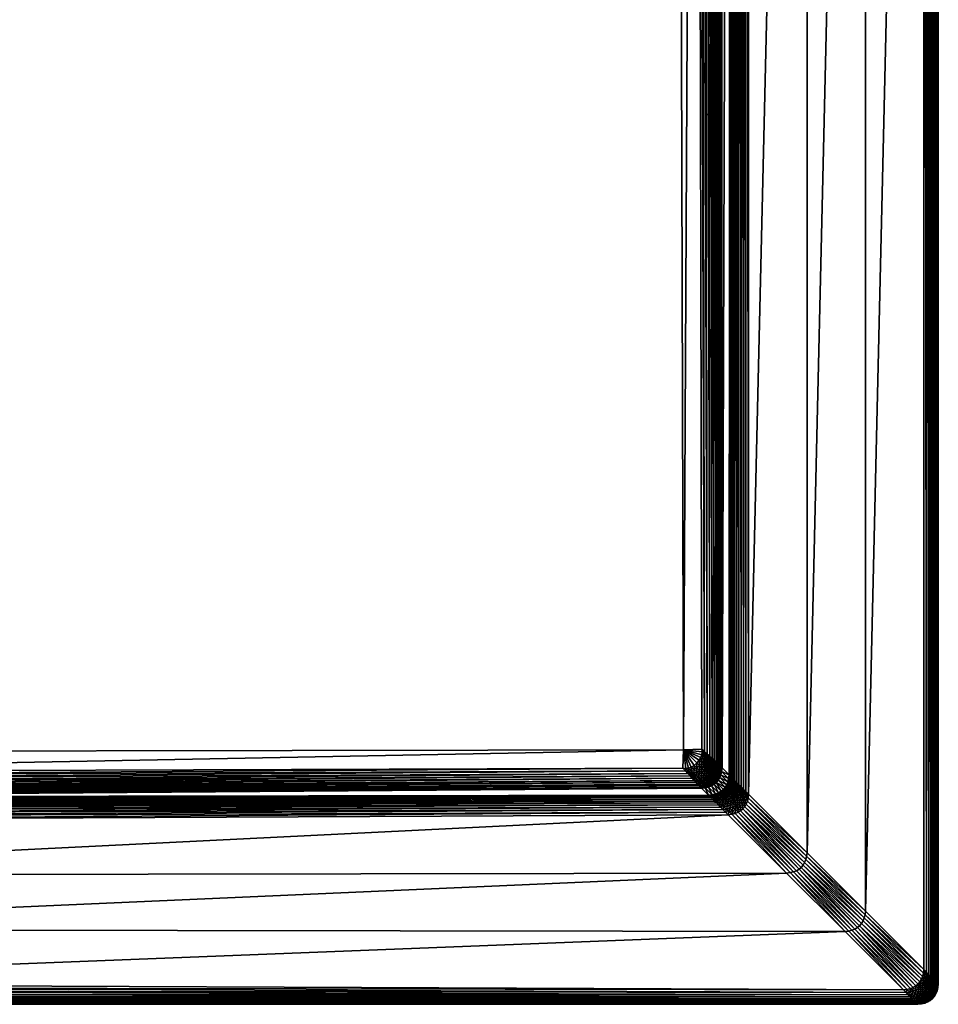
# Model space of a CAD drawing. Header units: centimetres. Extents: x 79.4 to 169.4, y 128.3 to 218.3.
# Tile 3 of 19: x 146.9 to 169.4, y 128.3 to 152.4. Entities that reach past the tile are written whole.
import ezdxf

# ---------------------------------------------------------------- set-up
doc = ezdxf.new("R2010")
doc.units = ezdxf.units.CM
doc.layers.get('0').update_dxf_attribs({"true_color": 0x565656})

msp = doc.modelspace()

# ---------------------------------------------------------------- meshes
at = {"color": 37, "true_color": 0x7a5834}
mesh = msp.add_polyface(dxfattribs=at)
corners = [(94.028, 153.935, 4.007), (99.122, 147.988, 4.01), (99.125, 147.991, 3.99), (154.741, 199.412, 2.26), (126.739, 135.048, 3.331), (134.395, 134.463, 3.249), (153.924, 199.709, 2.266), (119.293, 136.837, 3.397), (153.158, 200.12, 2.27), (112.224, 139.772, 3.446), (152.458, 200.635, 2.272), (105.705, 143.785, 3.473), (151.838, 201.245, 2.272), (99.903, 148.769, 3.484), (86.155, 175.633, 3.331), (150.385, 204.357, 2.252), (150.316, 205.224, 2.244), (85.55, 183.314, 3.249), (87.95, 168.18, 3.397), (150.577, 203.509, 2.261), (90.892, 161.104, 3.446), (150.888, 202.697, 2.267), (94.911, 154.579, 3.473), (151.311, 201.937, 2.27), (150.371, 206.092, 2.233), (85.363, 212.318, 2.914), (99.547, 148.413, 3.492), (94.505, 154.282, 3.482), (93.554, 153.591, 4.5), (98.7, 147.566, 4.5), (98.765, 147.63, 4.489), (93.627, 153.645, 4.489), (98.824, 147.69, 4.47), (93.695, 153.694, 4.47), (98.879, 147.744, 4.442), (93.757, 153.739, 4.442), (98.929, 147.794, 4.406), (93.813, 153.78, 4.406), (98.973, 147.839, 4.361), (94.007, 153.92, 4.095), (99.103, 147.968, 4.097), (93.98, 153.9, 4.174), (99.078, 147.943, 4.176), (93.947, 153.877, 4.245), (99.048, 147.913, 4.246), (93.908, 153.849, 4.307), (99.013, 147.878, 4.308), (93.864, 153.816, 4.361), (94.031, 153.938, 3.982), (99.145, 148.011, 3.903), (94.053, 153.953, 3.894), (99.17, 148.036, 3.824), (94.08, 153.973, 3.815), (99.2, 148.066, 3.753), (94.112, 153.996, 3.743), (99.235, 148.1, 3.69), (94.151, 154.024, 3.681), (99.274, 148.14, 3.636), (94.195, 154.057, 3.626), (94.431, 154.229, 3.494), (99.483, 148.349, 3.504), (94.364, 154.179, 3.514), (99.423, 148.289, 3.524), (94.302, 154.134, 3.543), (99.369, 148.234, 3.553), (94.246, 154.093, 3.581), (99.319, 148.185, 3.591)]
mesh.append_faces([[corners[k] for k in face] for face in [(17, 24, 25)]], dxfattribs={"vtx0": -1, "vtx1": -1, "color": 37})
mesh.append_faces([[corners[k] for k in face] for face in [(0, 1, 2), (3, 4, 5), (6, 7, 4), (4, 3, 6), (8, 9, 7), (7, 6, 8), (10, 11, 9), (9, 8, 10), (12, 13, 11), (11, 10, 12), (14, 15, 16), (16, 17, 14), (18, 19, 15), (15, 14, 18), (20, 21, 19), (19, 18, 20), (22, 23, 21), (21, 20, 22), (13, 12, 23), (23, 22, 13), (17, 16, 24), (26, 13, 22), (22, 27, 26), (28, 29, 30), (31, 30, 32), (33, 32, 34), (35, 34, 36), (37, 36, 38), (39, 40, 1), (41, 42, 40), (43, 44, 42), (45, 46, 44), (47, 38, 46), (48, 2, 49), (50, 49, 51), (51, 52, 50), (52, 51, 53), (53, 54, 52), (54, 53, 55), (55, 56, 54), (56, 55, 57), (57, 58, 56), (26, 27, 59), (59, 60, 26), (60, 59, 61), (61, 62, 60), (62, 61, 63), (63, 64, 62), (64, 63, 65), (65, 66, 64), (66, 65, 58), (58, 57, 66)]], dxfattribs={"vtx2": -1, "color": 37})
mesh = msp.add_polyface(dxfattribs=at)
corners = [(168.909, 128.275), (168.909, 128.275, 4), (134.409, 128.275, 4), (134.409, 128.275), (134.409, 130.108, 4.5), (167.124, 130.059, 4.5), (165.694, 131.49, 4.5), (134.39, 133.35, 4.006), (163.784, 133.399, 4.032), (163.613, 133.569, 3.389), (134.395, 134.463, 3.249), (155.592, 199.235, 2.252), (154.741, 199.412, 2.26), (162.989, 197.195, 2.19), (156.46, 199.18, 2.243), (163.172, 134.509, 2.915), (162.989, 197.295, 2.189), (157.327, 199.249, 2.232), (162.989, 197.395, 2.188), (158.174, 199.441, 2.22), (162.989, 197.495, 2.187), (158.986, 199.752, 2.206), (162.989, 197.595, 2.185), (159.746, 200.175, 2.193), (156.46, 199.211, 2.242), (155.597, 199.265, 2.252), (157.322, 199.28, 2.231), (134.378, 133.963, 3.255), (163.155, 134.065, 2.92), (168.901, 128.282, 4.089), (134.409, 128.286, 4.089), (168.888, 128.296, 4.17), (134.409, 128.305, 4.17), (168.868, 128.316, 4.241), (134.409, 128.333, 4.241), (168.841, 128.342, 4.304), (134.409, 128.37, 4.304), (168.809, 128.375, 4.359), (134.409, 128.686, 4.489), (168.618, 128.565, 4.489), (168.555, 128.628, 4.5), (134.409, 128.605, 4.47), (168.675, 128.508, 4.47), (134.409, 128.533, 4.441), (168.726, 128.458, 4.441), (134.409, 128.47, 4.404), (168.771, 128.413, 4.404), (134.409, 128.416, 4.359), (134.409, 132.776, 4.5), (164.263, 132.921, 4.5), (164.197, 132.987, 4.49), (134.409, 132.866, 4.489), (164.135, 133.049, 4.472), (134.408, 132.95, 4.47), (164.077, 133.106, 4.445), (134.407, 133.026, 4.442), (164.023, 133.16, 4.411), (134.405, 133.094, 4.406), (163.974, 133.21, 4.368), (134.393, 133.326, 4.094), (163.814, 133.369, 4.115), (134.396, 133.295, 4.174), (163.848, 133.335, 4.191), (134.399, 133.256, 4.244), (163.886, 133.297, 4.258), (134.402, 133.209, 4.307), (163.928, 133.256, 4.317), (134.404, 133.155, 4.36), (134.38, 133.388, 3.755), (163.584, 133.599, 3.305), (134.377, 133.412, 3.667), (163.551, 133.634, 3.23), (134.375, 133.444, 3.588), (163.514, 133.673, 3.163), (134.373, 133.483, 3.516), (163.474, 133.716, 3.104), (134.372, 133.529, 3.454), (163.43, 133.763, 3.053), (156.459, 199.31, 2.237), (134.376, 133.872, 3.267), (163.217, 133.996, 2.93), (134.374, 133.789, 3.288), (163.276, 133.932, 2.949), (134.372, 133.713, 3.316), (163.331, 133.871, 2.975), (134.372, 133.644, 3.354), (163.382, 133.815, 3.01), (134.371, 133.583, 3.399), (134.409, 131.442, 4.5), (134.409, 128.775, 4.5)]
mesh.append_faces([[corners[k] for k in face] for face in [(13, 10, 15)]], dxfattribs={"vtx0": -1, "color": 37})
mesh.append_faces([[corners[k] for k in face] for face in [(13, 11, 10)]], dxfattribs={"vtx0": -1, "vtx2": -1, "color": 37})
mesh.append_faces([[corners[k] for k in face] for face in [(0, 1, 2), (2, 3, 0), (4, 5, 6), (7, 8, 9), (10, 11, 12), (13, 14, 11), (16, 17, 14), (18, 19, 17), (20, 21, 19), (22, 23, 21), (11, 14, 24), (24, 25, 11), (14, 17, 26), (26, 24, 14), (27, 28, 15), (2, 1, 29), (29, 30, 2), (30, 29, 31), (31, 32, 30), (32, 31, 33), (34, 33, 35), (36, 35, 37), (38, 39, 40), (41, 42, 39), (43, 44, 42), (45, 46, 44), (47, 37, 46), (48, 49, 50), (51, 50, 52), (53, 52, 54), (55, 54, 56), (57, 56, 58), (59, 60, 8), (61, 62, 60), (63, 64, 62), (65, 66, 64), (67, 58, 66), (68, 9, 69), (70, 69, 71), (72, 71, 73), (74, 73, 75), (76, 75, 77), (25, 24, 78), (79, 80, 28), (81, 82, 80), (83, 84, 82), (85, 86, 84), (87, 77, 86), (88, 6, 49), (89, 40, 5)]], dxfattribs={"vtx2": -1, "color": 37})
mesh = msp.add_polyface(dxfattribs=at)
corners = [(169.409, 191.775), (169.409, 191.775, 4), (169.409, 128.775, 4), (167.625, 193.559, 4.5), (166.194, 194.99, 4.5), (166.194, 131.99, 4.5), (164.321, 196.862, 4.016), (164.076, 197.107, 2.663), (164.112, 134.071, 3.378), (164.285, 133.898, 4.032), (163.489, 197.195, 2.184), (162.989, 197.195, 2.19), (163.172, 134.509, 2.915), (163.616, 134.528, 2.91), (169.401, 191.782, 4.089), (169.401, 128.782, 4.089), (169.388, 191.796, 4.17), (169.388, 128.796, 4.17), (169.368, 191.816, 4.241), (169.368, 128.816, 4.241), (169.341, 191.842, 4.304), (169.341, 128.842, 4.304), (169.309, 191.875, 4.359), (169.118, 129.065, 4.489), (169.119, 192.065, 4.489), (169.055, 192.128, 4.5), (169.175, 129.008, 4.47), (169.175, 192.008, 4.47), (169.226, 128.958, 4.441), (169.226, 191.958, 4.441), (169.271, 128.913, 4.404), (169.271, 191.913, 4.404), (169.309, 128.875, 4.359), (164.763, 133.421, 4.5), (164.763, 196.421, 4.5), (164.698, 196.486, 4.489), (164.697, 133.487, 4.49), (164.637, 196.546, 4.471), (164.635, 133.549, 4.472), (164.582, 196.602, 4.443), (164.577, 133.606, 4.445), (164.531, 196.653, 4.407), (164.524, 133.66, 4.41), (164.484, 196.7, 4.363), (164.315, 133.869, 4.115), (164.345, 196.839, 4.102), (164.349, 133.835, 4.19), (164.373, 196.811, 4.18), (164.386, 133.797, 4.258), (164.405, 196.779, 4.249), (164.428, 133.756, 4.317), (164.442, 196.741, 4.311), (164.474, 133.71, 4.368), (164.05, 197.123, 2.577), (164.082, 134.101, 3.294), (164.016, 197.137, 2.499), (164.048, 134.133, 3.219), (163.975, 197.15, 2.43), (164.009, 134.17, 3.152), (163.927, 197.161, 2.369), (163.966, 134.21, 3.092), (163.872, 197.17, 2.317), (163.918, 134.254, 3.042), (163.685, 134.466, 2.92), (163.58, 197.193, 2.194), (163.75, 134.408, 2.938), (163.664, 197.19, 2.212), (163.81, 134.353, 2.964), (163.74, 197.185, 2.238), (163.867, 134.302, 2.999), (163.81, 197.178, 2.273), (167.624, 130.559, 4.5)]
mesh.append_faces([[corners[k] for k in face] for face in [(0, 1, 2), (3, 4, 5), (6, 7, 8), (8, 9, 6), (10, 11, 12), (12, 13, 10), (2, 1, 14), (15, 14, 16), (17, 16, 18), (19, 18, 20), (21, 20, 22), (23, 24, 25), (26, 27, 24), (28, 29, 27), (30, 31, 29), (32, 22, 31), (33, 34, 35), (36, 35, 37), (38, 37, 39), (40, 39, 41), (42, 41, 43), (6, 9, 44), (44, 45, 6), (45, 44, 46), (46, 47, 45), (47, 46, 48), (48, 49, 47), (49, 48, 50), (50, 51, 49), (52, 43, 51), (8, 7, 53), (53, 54, 8), (54, 53, 55), (55, 56, 54), (56, 55, 57), (57, 58, 56), (58, 57, 59), (59, 60, 58), (60, 59, 61), (61, 62, 60), (10, 13, 63), (63, 64, 10), (64, 63, 65), (65, 66, 64), (66, 65, 67), (67, 68, 66), (68, 67, 69), (69, 70, 68), (70, 69, 62), (62, 61, 70), (4, 34, 33), (25, 3, 71)]], dxfattribs={"vtx2": -1, "color": 37})
mesh = msp.add_polyface(dxfattribs=at)
corners = [(169.409, 128.775, 4), (169.409, 128.775), (169.409, 191.775), (166.194, 131.99, 4.5), (167.624, 130.559, 4.5), (167.625, 193.559, 4.5), (163.155, 134.065, 2.92), (163.223, 134.056, 2.919), (163.172, 134.509, 2.915), (163.291, 134.063, 2.918), (163.359, 134.088, 2.918), (163.428, 134.131, 2.916), (163.493, 134.189, 2.915), (163.55, 134.254, 2.913), (163.593, 134.323, 2.912), (163.618, 134.392, 2.911), (163.624, 134.459, 2.91), (163.616, 134.528, 2.91), (169.401, 191.782, 4.089), (169.401, 128.782, 4.089), (169.388, 191.796, 4.17), (169.388, 128.796, 4.17), (169.368, 191.816, 4.241), (169.368, 128.816, 4.241), (169.341, 191.842, 4.304), (169.341, 128.842, 4.304), (169.309, 191.875, 4.359), (169.309, 128.875, 4.359), (169.055, 192.128, 4.5), (169.055, 129.128, 4.5), (169.118, 129.065, 4.489), (169.119, 192.065, 4.489), (169.175, 129.008, 4.47), (169.175, 192.008, 4.47), (169.226, 128.958, 4.441), (169.226, 191.958, 4.441), (169.271, 128.913, 4.404), (169.271, 191.913, 4.404), (164.698, 196.486, 4.489), (164.697, 133.487, 4.49), (164.763, 133.421, 4.5), (164.637, 196.546, 4.471), (164.635, 133.549, 4.472), (164.582, 196.602, 4.443), (164.577, 133.606, 4.445), (164.531, 196.653, 4.407), (164.524, 133.66, 4.41), (164.484, 196.7, 4.363), (164.474, 133.71, 4.368), (164.442, 196.741, 4.311), (164.428, 133.756, 4.317), (163.614, 134.186, 2.924), (163.656, 134.254, 2.922), (163.681, 134.324, 2.921), (163.715, 134.19, 2.941), (163.741, 134.26, 2.939), (163.69, 134.394, 2.92), (163.752, 134.332, 2.939), (163.797, 134.2, 2.966), (163.81, 134.274, 2.965), (163.849, 134.145, 3), (163.863, 134.22, 3), (163.685, 134.466, 2.92), (163.75, 134.408, 2.938), (163.81, 134.353, 2.964), (163.867, 134.302, 2.999), (163.913, 134.171, 3.043), (163.918, 134.254, 3.042), (166.194, 194.99, 4.5)]
mesh.append_faces([[corners[k] for k in face] for face in [(6, 7, 8), (9, 10, 8), (10, 11, 8), (11, 12, 8), (12, 13, 8), (13, 14, 8), (14, 15, 8), (15, 16, 8), (16, 17, 8)]], dxfattribs={"color": 37})
mesh.append_faces([[corners[k] for k in face] for face in [(0, 1, 2), (3, 4, 5), (18, 19, 0), (20, 21, 19), (22, 23, 21), (24, 25, 23), (26, 27, 25), (28, 29, 30), (31, 30, 32), (33, 32, 34), (35, 34, 36), (37, 36, 27), (38, 39, 40), (41, 42, 39), (43, 44, 42), (45, 46, 44), (47, 48, 46), (49, 50, 48), (14, 13, 51), (51, 52, 14), (15, 14, 52), (52, 53, 15), (53, 52, 54), (54, 55, 53), (16, 15, 53), (53, 56, 16), (56, 53, 55), (55, 57, 56), (57, 55, 58), (58, 59, 57), (60, 61, 59), (17, 16, 56), (56, 62, 17), (62, 56, 57), (57, 63, 62), (63, 57, 59), (59, 64, 63), (64, 59, 61), (61, 65, 64), (65, 61, 66), (66, 67, 65), (40, 3, 68), (4, 29, 28)]], dxfattribs={"vtx2": -1, "color": 37})
mesh = msp.add_polyface(dxfattribs=at)
corners = [(165.694, 131.49, 4.5), (134.409, 131.442, 4.5), (134.409, 130.108, 4.5), (163.613, 133.569, 3.389), (134.38, 133.388, 3.755), (134.39, 133.35, 4.006), (126.585, 133.962, 4.005), (134.378, 133.963, 3.255), (134.395, 134.463, 3.249), (126.739, 135.048, 3.331), (163.172, 134.509, 2.915), (168.868, 128.316, 4.241), (134.409, 128.333, 4.241), (134.409, 128.305, 4.17), (168.841, 128.342, 4.304), (134.409, 128.37, 4.304), (168.809, 128.375, 4.359), (134.409, 128.416, 4.359), (168.555, 128.628, 4.5), (134.409, 128.775, 4.5), (134.409, 128.686, 4.489), (168.618, 128.565, 4.489), (134.409, 128.605, 4.47), (168.675, 128.508, 4.47), (134.409, 128.533, 4.441), (168.726, 128.458, 4.441), (134.409, 128.47, 4.404), (168.771, 128.413, 4.404), (164.197, 132.987, 4.49), (134.409, 132.866, 4.489), (134.409, 132.776, 4.5), (164.135, 133.049, 4.472), (134.408, 132.95, 4.47), (164.077, 133.106, 4.445), (134.407, 133.026, 4.442), (164.023, 133.16, 4.411), (134.405, 133.094, 4.406), (163.974, 133.21, 4.368), (134.404, 133.155, 4.36), (163.784, 133.399, 4.032), (134.393, 133.326, 4.094), (163.814, 133.369, 4.115), (134.396, 133.295, 4.174), (163.848, 133.335, 4.191), (134.399, 133.256, 4.244), (163.886, 133.297, 4.258), (134.402, 133.209, 4.307), (163.928, 133.256, 4.317), (163.584, 133.599, 3.305), (134.377, 133.412, 3.667), (163.551, 133.634, 3.23), (134.375, 133.444, 3.588), (163.514, 133.673, 3.163), (134.373, 133.483, 3.516), (163.474, 133.716, 3.104), (134.372, 133.529, 3.454), (163.43, 133.763, 3.053), (134.371, 133.583, 3.399), (126.523, 133.486, 4.489), (126.536, 133.568, 4.47), (126.547, 133.643, 4.442), (126.556, 133.711, 4.405), (126.585, 133.986, 3.84), (126.586, 134.009, 3.751), (126.593, 134.078, 3.6), (126.598, 134.124, 3.537), (126.584, 133.938, 4.093), (126.581, 133.907, 4.173), (126.577, 133.869, 4.244), (126.572, 133.824, 4.306), (126.565, 133.771, 4.36), (126.647, 134.462, 3.35), (134.376, 133.872, 3.267), (126.634, 134.379, 3.37), (134.374, 133.789, 3.288), (126.623, 134.305, 3.399), (134.372, 133.713, 3.316), (126.614, 134.237, 3.437), (134.372, 133.644, 3.354), (126.605, 134.177, 3.483), (163.155, 134.065, 2.92), (163.217, 133.996, 2.93), (163.276, 133.932, 2.949), (163.331, 133.871, 2.975), (163.382, 133.815, 3.01), (164.263, 132.921, 4.5), (167.124, 130.059, 4.5)]
mesh.append_faces([[corners[k] for k in face] for face in [(0, 1, 2), (3, 4, 5), (6, 5, 4), (7, 8, 9), (10, 8, 7), (11, 12, 13), (14, 15, 12), (16, 17, 15), (18, 19, 20), (21, 20, 22), (23, 22, 24), (25, 24, 26), (27, 26, 17), (28, 29, 30), (31, 32, 29), (33, 34, 32), (35, 36, 34), (37, 38, 36), (39, 5, 40), (41, 40, 42), (43, 42, 44), (45, 44, 46), (47, 46, 38), (48, 49, 4), (50, 51, 49), (52, 53, 51), (54, 55, 53), (56, 57, 55), (58, 29, 32), (59, 32, 34), (60, 34, 36), (61, 36, 38), (62, 4, 49), (63, 49, 51), (64, 53, 55), (65, 55, 57), (66, 40, 5), (67, 42, 40), (68, 44, 42), (69, 46, 44), (70, 38, 46), (71, 72, 7), (73, 74, 72), (75, 76, 74), (77, 78, 76), (79, 57, 78), (80, 7, 72), (81, 72, 74), (82, 74, 76), (83, 76, 78), (84, 78, 57), (85, 30, 1), (86, 2, 19)]], dxfattribs={"vtx2": -1, "color": 37})
mesh = msp.add_polyface(dxfattribs=at)
corners = [(163.223, 134.056, 2.919), (163.291, 134.063, 2.918), (163.172, 134.509, 2.915), (164.102, 133.982, 3.379), (164.112, 134.071, 3.378), (164.082, 134.101, 3.294), (164.072, 134.012, 3.295), (164.048, 134.133, 3.219), (164.038, 134.045, 3.22), (164.009, 134.17, 3.152), (164, 134.083, 3.153), (163.966, 134.21, 3.092), (163.959, 134.125, 3.094), (163.918, 134.254, 3.042), (163.913, 134.171, 3.043), (164.019, 133.966, 3.22), (163.982, 134.004, 3.153), (163.942, 134.047, 3.094), (163.897, 134.094, 3.043), (163.914, 133.976, 3.096), (163.87, 134.023, 3.045), (163.155, 134.065, 2.92), (163.217, 133.996, 2.93), (163.289, 133.991, 2.929), (163.359, 134, 2.928), (163.359, 134.088, 2.918), (163.428, 134.026, 2.928), (163.428, 134.131, 2.916), (163.496, 134.068, 2.926), (163.493, 133.967, 2.946), (163.493, 134.189, 2.915), (163.559, 134.123, 2.925), (163.559, 134.008, 2.945), (163.621, 134.061, 2.943), (163.55, 134.254, 2.913), (163.614, 134.186, 2.924), (163.674, 134.123, 2.942), (163.679, 134.004, 2.97), (163.73, 134.064, 2.969), (163.656, 134.254, 2.922), (163.715, 134.19, 2.941), (163.77, 134.13, 2.967), (163.783, 134.009, 3.003), (163.822, 134.074, 3.002), (163.831, 133.958, 3.046), (163.741, 134.26, 2.939), (163.797, 134.2, 2.966), (163.849, 134.145, 3), (163.81, 134.274, 2.965), (163.863, 134.22, 3)]
mesh.append_faces([[corners[k] for k in face] for face in [(0, 1, 2)]], dxfattribs={"color": 37})
mesh.append_faces([[corners[k] for k in face] for face in [(3, 4, 5), (5, 6, 3), (6, 5, 7), (7, 8, 6), (8, 7, 9), (9, 10, 8), (10, 9, 11), (11, 12, 10), (12, 11, 13), (13, 14, 12), (15, 8, 10), (16, 10, 12), (12, 17, 16), (17, 12, 14), (14, 18, 17), (19, 17, 18), (18, 20, 19), (0, 21, 22), (1, 0, 23), (23, 24, 1), (25, 1, 24), (24, 26, 25), (27, 25, 26), (26, 28, 27), (28, 26, 29), (30, 27, 28), (28, 31, 30), (31, 28, 32), (32, 33, 31), (34, 30, 31), (31, 35, 34), (35, 31, 33), (33, 36, 35), (36, 33, 37), (37, 38, 36), (39, 35, 36), (36, 40, 39), (40, 36, 38), (38, 41, 40), (41, 38, 42), (42, 43, 41), (44, 20, 43), (45, 40, 41), (41, 46, 45), (46, 41, 43), (43, 47, 46), (47, 43, 20), (20, 18, 47), (48, 46, 47), (49, 47, 18), (18, 14, 49)]], dxfattribs={"vtx2": -1, "color": 37})
mesh = msp.add_polyface(dxfattribs=at)
corners = [(163.613, 133.569, 3.389), (163.702, 133.58, 3.387), (163.672, 133.61, 3.303), (163.584, 133.599, 3.305), (163.639, 133.644, 3.228), (163.551, 133.634, 3.23), (163.601, 133.682, 3.161), (163.514, 133.673, 3.163), (163.559, 133.723, 3.102), (163.474, 133.716, 3.104), (163.513, 133.769, 3.051), (163.43, 133.763, 3.053), (163.68, 133.7, 3.161), (163.637, 133.74, 3.102), (163.59, 133.785, 3.051), (163.708, 133.768, 3.101), (163.661, 133.812, 3.05), (163.217, 133.996, 2.93), (163.289, 133.991, 2.929), (163.223, 134.056, 2.919), (163.276, 133.932, 2.949), (163.351, 133.929, 2.947), (163.331, 133.871, 2.975), (163.409, 133.872, 2.974), (163.382, 133.815, 3.01), (163.463, 133.818, 3.008), (163.359, 134, 2.928), (163.423, 133.941, 2.947), (163.483, 133.885, 2.973), (163.538, 133.833, 3.008), (163.428, 134.026, 2.928), (163.493, 133.967, 2.946), (163.553, 133.912, 2.973), (163.609, 133.86, 3.007), (163.559, 134.008, 2.945), (163.496, 134.068, 2.926), (163.619, 133.952, 2.971), (163.674, 133.9, 3.006), (163.621, 134.061, 2.943), (163.679, 134.004, 2.97)]
mesh.append_faces([[corners[k] for k in face] for face in [(0, 1, 2), (2, 3, 0), (3, 2, 4), (4, 5, 3), (5, 4, 6), (6, 7, 5), (7, 6, 8), (8, 9, 7), (9, 8, 10), (10, 11, 9), (12, 6, 4), (6, 12, 13), (13, 8, 6), (8, 13, 14), (14, 10, 8), (15, 13, 12), (13, 15, 16), (16, 14, 13), (17, 18, 19), (18, 17, 20), (20, 21, 18), (21, 20, 22), (22, 23, 21), (23, 22, 24), (24, 25, 23), (25, 24, 11), (11, 10, 25), (26, 18, 21), (21, 27, 26), (27, 21, 23), (23, 28, 27), (28, 23, 25), (25, 29, 28), (29, 25, 10), (10, 14, 29), (30, 26, 27), (27, 31, 30), (31, 27, 28), (28, 32, 31), (32, 28, 29), (29, 33, 32), (33, 29, 14), (14, 16, 33), (31, 34, 35), (34, 31, 32), (32, 36, 34), (36, 32, 33), (33, 37, 36), (37, 33, 16), (38, 34, 36), (36, 39, 38), (39, 36, 37)]], dxfattribs={"vtx2": -1, "color": 37})
mesh = msp.add_polyface(dxfattribs=at)
corners = [(163.784, 133.399, 4.032), (163.874, 133.41, 4.032), (163.702, 133.58, 3.387), (163.613, 133.569, 3.389), (163.954, 133.429, 4.032), (163.783, 133.6, 3.387), (163.854, 133.629, 3.385), (163.753, 133.63, 3.303), (163.672, 133.61, 3.303), (163.718, 133.663, 3.228), (163.639, 133.644, 3.228), (163.68, 133.7, 3.161), (163.824, 133.658, 3.302), (163.79, 133.691, 3.227), (163.751, 133.728, 3.16), (163.708, 133.768, 3.101), (163.917, 133.666, 3.384), (163.887, 133.695, 3.301), (163.853, 133.729, 3.225), (163.815, 133.766, 3.158), (163.772, 133.807, 3.099), (163.725, 133.851, 3.048), (163.661, 133.812, 3.05), (163.942, 133.742, 3.3), (163.908, 133.775, 3.224), (163.87, 133.813, 3.157), (163.828, 133.855, 3.098), (163.782, 133.9, 3.047), (163.914, 133.976, 3.096), (163.876, 133.911, 3.097), (163.917, 133.869, 3.156), (163.87, 134.023, 3.045), (163.831, 133.958, 3.046), (163.674, 133.9, 3.006), (163.733, 133.95, 3.005), (163.679, 134.004, 2.97), (163.73, 134.064, 2.969), (163.783, 134.009, 3.003), (163.822, 134.074, 3.002)]
mesh.append_faces([[corners[k] for k in face] for face in [(0, 1, 2), (2, 3, 0), (1, 4, 5), (5, 2, 1), (6, 5, 4), (2, 5, 7), (7, 8, 2), (8, 7, 9), (9, 10, 8), (10, 9, 11), (5, 6, 12), (12, 7, 5), (7, 12, 13), (13, 9, 7), (9, 13, 14), (14, 11, 9), (11, 14, 15), (6, 16, 17), (17, 12, 6), (12, 17, 18), (18, 13, 12), (13, 18, 19), (19, 14, 13), (14, 19, 20), (20, 15, 14), (15, 20, 21), (21, 22, 15), (17, 23, 24), (24, 18, 17), (18, 24, 25), (25, 19, 18), (19, 25, 26), (26, 20, 19), (20, 26, 27), (27, 21, 20), (28, 29, 30), (29, 28, 31), (31, 32, 29), (30, 25, 24), (25, 30, 29), (29, 26, 25), (26, 29, 32), (32, 27, 26), (22, 21, 33), (33, 34, 35), (34, 33, 21), (21, 27, 34), (36, 35, 34), (34, 37, 36), (37, 34, 27), (27, 32, 37), (38, 37, 32)]], dxfattribs={"vtx2": -1, "color": 37})
mesh = msp.add_polyface(dxfattribs=at)
corners = [(163.954, 133.429, 4.032), (164.026, 133.457, 4.032), (163.854, 133.629, 3.385), (164.089, 133.494, 4.032), (163.917, 133.666, 3.384), (164.144, 133.54, 4.032), (163.972, 133.712, 3.383), (164.285, 133.898, 4.032), (164.112, 134.071, 3.378), (164.102, 133.982, 3.379), (164.274, 133.809, 4.032), (164.082, 133.901, 3.379), (164.255, 133.729, 4.032), (164.054, 133.829, 3.381), (164.226, 133.657, 4.032), (164.017, 133.766, 3.382), (164.189, 133.594, 4.032), (164.119, 133.465, 4.115), (164.173, 133.51, 4.115), (164.153, 133.431, 4.191), (164.207, 133.476, 4.191), (163.942, 133.742, 3.3), (163.887, 133.695, 3.301), (164.072, 134.012, 3.295), (164.053, 133.931, 3.295), (164.038, 134.045, 3.22), (164.019, 133.966, 3.22), (164, 134.083, 3.153), (163.982, 134.004, 3.153), (164.025, 133.86, 3.297), (163.992, 133.894, 3.222), (163.955, 133.933, 3.155), (163.942, 134.047, 3.094), (163.914, 133.976, 3.096), (163.988, 133.796, 3.299), (163.954, 133.83, 3.223), (163.917, 133.869, 3.156), (164.219, 133.565, 4.115), (164.256, 133.628, 4.115), (163.908, 133.775, 3.224), (164.253, 133.531, 4.191)]
mesh.append_faces([[corners[k] for k in face] for face in [(0, 1, 2), (1, 3, 4), (4, 2, 1), (3, 5, 6), (6, 4, 3), (7, 8, 9), (9, 10, 7), (10, 9, 11), (11, 12, 10), (12, 11, 13), (13, 14, 12), (14, 13, 15), (15, 16, 14), (16, 15, 6), (6, 5, 16), (5, 3, 17), (17, 18, 5), (18, 17, 19), (19, 20, 18), (4, 6, 21), (21, 22, 4), (11, 9, 23), (23, 24, 11), (24, 23, 25), (25, 26, 24), (27, 28, 26), (13, 11, 24), (24, 29, 13), (29, 24, 26), (26, 30, 29), (30, 26, 28), (28, 31, 30), (31, 28, 32), (32, 33, 31), (15, 13, 29), (29, 34, 15), (34, 29, 30), (30, 35, 34), (35, 30, 31), (31, 36, 35), (36, 31, 33), (14, 16, 37), (37, 38, 14), (6, 15, 34), (34, 21, 6), (21, 34, 35), (35, 39, 21), (39, 35, 36), (16, 5, 18), (18, 37, 16), (37, 18, 20), (20, 40, 37)]], dxfattribs={"vtx2": -1, "color": 37})
mesh = msp.add_polyface(dxfattribs=at)
corners = [(164.686, 133.398, 4.49), (164.697, 133.487, 4.49), (164.635, 133.549, 4.472), (164.624, 133.459, 4.472), (164.577, 133.606, 4.445), (164.567, 133.517, 4.445), (164.524, 133.66, 4.41), (164.513, 133.571, 4.41), (164.474, 133.71, 4.368), (164.463, 133.621, 4.368), (164.547, 133.437, 4.445), (164.493, 133.49, 4.41), (164.444, 133.54, 4.368), (164.465, 133.419, 4.41), (164.415, 133.469, 4.368), (164.285, 133.898, 4.032), (164.274, 133.809, 4.032), (164.304, 133.78, 4.115), (164.315, 133.869, 4.115), (164.338, 133.746, 4.191), (164.349, 133.835, 4.19), (164.376, 133.708, 4.258), (164.386, 133.797, 4.258), (164.417, 133.666, 4.317), (164.428, 133.756, 4.317), (164.255, 133.729, 4.032), (164.285, 133.699, 4.115), (164.318, 133.665, 4.191), (164.356, 133.628, 4.258), (164.398, 133.586, 4.317), (164.226, 133.657, 4.032), (164.256, 133.628, 4.115), (164.29, 133.594, 4.191), (164.328, 133.556, 4.258), (164.369, 133.514, 4.317), (164.219, 133.565, 4.115), (164.253, 133.531, 4.191), (164.291, 133.493, 4.258), (164.332, 133.451, 4.317), (164.378, 133.405, 4.368), (164.207, 133.476, 4.191), (164.245, 133.439, 4.258)]
mesh.append_faces([[corners[k] for k in face] for face in [(0, 1, 2), (2, 3, 0), (3, 2, 4), (4, 5, 3), (5, 4, 6), (6, 7, 5), (7, 6, 8), (8, 9, 7), (10, 5, 7), (7, 11, 10), (11, 7, 9), (9, 12, 11), (13, 11, 12), (12, 14, 13), (15, 16, 17), (17, 18, 15), (18, 17, 19), (19, 20, 18), (20, 19, 21), (21, 22, 20), (22, 21, 23), (23, 24, 22), (24, 23, 9), (9, 8, 24), (16, 25, 26), (26, 17, 16), (17, 26, 27), (27, 19, 17), (19, 27, 28), (28, 21, 19), (21, 28, 29), (29, 23, 21), (23, 29, 12), (12, 9, 23), (25, 30, 31), (31, 26, 25), (26, 31, 32), (32, 27, 26), (27, 32, 33), (33, 28, 27), (28, 33, 34), (34, 29, 28), (29, 34, 14), (14, 12, 29), (31, 35, 36), (36, 32, 31), (32, 36, 37), (37, 33, 32), (33, 37, 38), (38, 34, 33), (39, 14, 34), (36, 40, 41), (41, 37, 36)]], dxfattribs={"vtx2": -1, "color": 37})
mesh = msp.add_polyface(dxfattribs=at)
corners = [(164.023, 133.16, 4.411), (164.113, 133.171, 4.41), (164.063, 133.221, 4.368), (163.974, 133.21, 4.368), (164.193, 133.191, 4.41), (164.166, 133.117, 4.445), (164.143, 133.24, 4.368), (164.265, 133.219, 4.41), (164.247, 133.137, 4.445), (164.215, 133.269, 4.368), (164.278, 133.305, 4.368), (163.874, 133.41, 4.032), (163.784, 133.399, 4.032), (163.814, 133.369, 4.115), (163.904, 133.38, 4.115), (163.848, 133.335, 4.191), (163.937, 133.346, 4.191), (163.886, 133.297, 4.258), (163.975, 133.308, 4.258), (163.928, 133.256, 4.317), (164.017, 133.266, 4.317), (163.954, 133.429, 4.032), (163.984, 133.399, 4.115), (164.018, 133.366, 4.191), (164.056, 133.328, 4.258), (164.098, 133.286, 4.317), (164.026, 133.457, 4.032), (164.056, 133.428, 4.115), (164.09, 133.394, 4.191), (164.128, 133.356, 4.258), (164.169, 133.314, 4.317), (164.089, 133.494, 4.032), (164.119, 133.465, 4.115), (164.153, 133.431, 4.191), (164.191, 133.393, 4.258), (164.232, 133.351, 4.317), (164.207, 133.476, 4.191), (164.245, 133.439, 4.258)]
mesh.append_faces([[corners[k] for k in face] for face in [(0, 1, 2), (2, 3, 0), (4, 1, 5), (1, 4, 6), (6, 2, 1), (7, 4, 8), (4, 7, 9), (9, 6, 4), (10, 9, 7), (11, 12, 13), (13, 14, 11), (14, 13, 15), (15, 16, 14), (16, 15, 17), (17, 18, 16), (18, 17, 19), (19, 20, 18), (20, 19, 3), (3, 2, 20), (21, 11, 14), (14, 22, 21), (22, 14, 16), (16, 23, 22), (23, 16, 18), (18, 24, 23), (24, 18, 20), (20, 25, 24), (25, 20, 2), (2, 6, 25), (26, 21, 22), (22, 27, 26), (27, 22, 23), (23, 28, 27), (28, 23, 24), (24, 29, 28), (29, 24, 25), (25, 30, 29), (30, 25, 6), (6, 9, 30), (31, 26, 27), (27, 32, 31), (32, 27, 28), (28, 33, 32), (33, 28, 29), (29, 34, 33), (34, 29, 30), (30, 35, 34), (35, 30, 9), (9, 10, 35), (36, 33, 34), (34, 37, 36), (37, 34, 35)]], dxfattribs={"vtx2": -1, "color": 37})
mesh = msp.add_polyface(dxfattribs=at)
corners = [(164.247, 133.137, 4.445), (164.319, 133.165, 4.445), (164.265, 133.219, 4.41), (164.382, 133.202, 4.445), (164.328, 133.256, 4.41), (164.278, 133.305, 4.368), (164.439, 133.144, 4.472), (164.494, 133.19, 4.472), (164.436, 133.248, 4.445), (164.382, 133.301, 4.41), (164.333, 133.351, 4.368), (164.232, 133.351, 4.317), (164.287, 133.397, 4.317), (164.245, 133.439, 4.258), (164.752, 133.332, 4.5), (164.763, 133.421, 4.5), (164.697, 133.487, 4.49), (164.686, 133.398, 4.49), (164.732, 133.252, 4.5), (164.666, 133.317, 4.49), (164.624, 133.459, 4.472), (164.605, 133.379, 4.472), (164.567, 133.517, 4.445), (164.547, 133.437, 4.445), (164.704, 133.18, 4.5), (164.638, 133.246, 4.49), (164.576, 133.307, 4.472), (164.519, 133.365, 4.445), (164.493, 133.49, 4.41), (164.465, 133.419, 4.41), (164.667, 133.117, 4.5), (164.601, 133.182, 4.49), (164.539, 133.244, 4.472), (164.482, 133.302, 4.445), (164.428, 133.356, 4.41), (164.415, 133.469, 4.368), (164.378, 133.405, 4.368), (164.556, 133.128, 4.49), (164.369, 133.514, 4.317), (164.332, 133.451, 4.317), (164.291, 133.493, 4.258)]
mesh.append_faces([[corners[k] for k in face] for face in [(0, 1, 2), (1, 3, 4), (4, 2, 1), (2, 4, 5), (6, 7, 8), (8, 3, 6), (3, 8, 9), (9, 4, 3), (4, 9, 10), (10, 5, 4), (11, 12, 13), (12, 11, 5), (5, 10, 12), (14, 15, 16), (16, 17, 14), (18, 14, 17), (17, 19, 18), (19, 17, 20), (20, 21, 19), (21, 20, 22), (22, 23, 21), (24, 18, 19), (19, 25, 24), (25, 19, 21), (21, 26, 25), (26, 21, 23), (23, 27, 26), (27, 23, 28), (28, 29, 27), (30, 24, 25), (25, 31, 30), (31, 25, 26), (26, 32, 31), (32, 26, 27), (27, 33, 32), (33, 27, 29), (29, 34, 33), (34, 29, 35), (35, 36, 34), (37, 31, 32), (32, 7, 37), (7, 32, 33), (33, 8, 7), (8, 33, 34), (34, 9, 8), (9, 34, 36), (36, 10, 9), (38, 39, 36), (40, 13, 12), (12, 39, 40), (39, 12, 10), (10, 36, 39)]], dxfattribs={"vtx2": -1, "color": 37})
mesh = msp.add_polyface(dxfattribs=at)
corners = [(164.263, 132.921, 4.5), (164.352, 132.932, 4.5), (164.286, 132.998, 4.49), (164.197, 132.987, 4.49), (164.224, 133.059, 4.472), (164.135, 133.049, 4.472), (164.166, 133.117, 4.445), (164.077, 133.106, 4.445), (164.113, 133.171, 4.41), (164.023, 133.16, 4.411), (164.432, 132.952, 4.5), (164.366, 133.017, 4.49), (164.305, 133.079, 4.472), (164.247, 133.137, 4.445), (164.193, 133.191, 4.41), (164.504, 132.98, 4.5), (164.438, 133.046, 4.49), (164.376, 133.107, 4.472), (164.319, 133.165, 4.445), (164.567, 133.017, 4.5), (164.501, 133.083, 4.49), (164.439, 133.144, 4.472), (164.382, 133.202, 4.445), (164.621, 133.062, 4.5), (164.556, 133.128, 4.49), (164.494, 133.19, 4.472), (164.667, 133.117, 4.5), (164.601, 133.182, 4.49), (165.694, 131.49, 4.5), (165.783, 131.501, 4.5), (165.863, 131.521, 4.5), (165.935, 131.549, 4.5), (165.998, 131.586, 4.5), (166.052, 131.631, 4.5), (166.194, 131.99, 4.5), (164.763, 133.421, 4.5), (164.752, 133.332, 4.5), (166.183, 131.901, 4.5), (164.732, 133.252, 4.5), (166.163, 131.821, 4.5), (164.704, 133.18, 4.5), (166.135, 131.749, 4.5), (166.098, 131.686, 4.5)]
mesh.append_faces([[corners[k] for k in face] for face in [(0, 1, 2), (2, 3, 0), (3, 2, 4), (4, 5, 3), (5, 4, 6), (6, 7, 5), (7, 6, 8), (8, 9, 7), (1, 10, 11), (11, 2, 1), (2, 11, 12), (12, 4, 2), (4, 12, 13), (13, 6, 4), (6, 13, 14), (10, 15, 16), (16, 11, 10), (11, 16, 17), (17, 12, 11), (12, 17, 18), (18, 13, 12), (15, 19, 20), (20, 16, 15), (16, 20, 21), (21, 17, 16), (17, 21, 22), (22, 18, 17), (19, 23, 24), (24, 20, 19), (20, 24, 25), (25, 21, 20), (23, 26, 27), (27, 24, 23), (1, 0, 28), (10, 1, 29), (29, 30, 10), (15, 10, 30), (30, 31, 15), (19, 15, 31), (31, 32, 19), (23, 19, 32), (32, 33, 23), (34, 35, 36), (36, 37, 34), (37, 36, 38), (38, 39, 37), (39, 38, 40), (40, 41, 39), (41, 40, 26), (26, 42, 41), (42, 26, 23), (23, 33, 42)]], dxfattribs={"vtx2": -1, "color": 37})
mesh = msp.add_polyface(dxfattribs=at)
corners = [(167.124, 130.059, 4.5), (167.214, 130.07, 4.5), (165.783, 131.501, 4.5), (165.694, 131.49, 4.5), (167.294, 130.09, 4.5), (165.863, 131.521, 4.5), (167.366, 130.118, 4.5), (165.935, 131.549, 4.5), (167.429, 130.155, 4.5), (165.998, 131.586, 4.5), (167.483, 130.2, 4.5), (166.052, 131.631, 4.5), (167.624, 130.559, 4.5), (166.194, 131.99, 4.5), (166.183, 131.901, 4.5), (167.614, 130.47, 4.5), (166.163, 131.821, 4.5), (167.594, 130.39, 4.5), (166.135, 131.749, 4.5), (167.566, 130.318, 4.5), (166.098, 131.686, 4.5), (167.529, 130.255, 4.5), (168.645, 128.639, 4.5), (168.555, 128.628, 4.5), (168.618, 128.565, 4.489), (168.708, 128.576, 4.489), (168.675, 128.508, 4.47), (168.765, 128.519, 4.47), (168.726, 128.458, 4.441), (168.815, 128.468, 4.441), (168.771, 128.413, 4.404), (168.725, 128.659, 4.5), (168.788, 128.596, 4.489), (168.797, 128.687, 4.5), (164.352, 132.932, 4.5), (168.86, 128.724, 4.5), (168.914, 128.77, 4.5), (169.045, 129.039, 4.5), (169.055, 129.128, 4.5), (169.025, 128.959, 4.5), (168.997, 128.887, 4.5), (168.96, 128.824, 4.5)]
mesh.append_faces([[corners[k] for k in face] for face in [(0, 1, 2), (2, 3, 0), (1, 4, 5), (5, 2, 1), (4, 6, 7), (7, 5, 4), (6, 8, 9), (9, 7, 6), (8, 10, 11), (11, 9, 8), (12, 13, 14), (14, 15, 12), (15, 14, 16), (16, 17, 15), (17, 16, 18), (18, 19, 17), (19, 18, 20), (20, 21, 19), (21, 20, 11), (11, 10, 21), (22, 23, 24), (24, 25, 22), (25, 24, 26), (26, 27, 25), (27, 26, 28), (28, 29, 27), (29, 28, 30), (31, 22, 25), (25, 32, 31), (32, 25, 27), (33, 31, 32), (23, 22, 1), (1, 0, 23), (3, 2, 34), (22, 31, 4), (4, 1, 22), (31, 33, 6), (6, 4, 31), (33, 35, 8), (8, 6, 33), (35, 36, 10), (10, 8, 35), (15, 37, 38), (38, 12, 15), (17, 39, 37), (37, 15, 17), (19, 40, 39), (39, 17, 19), (21, 41, 40), (40, 19, 21), (10, 36, 41), (41, 21, 10)]], dxfattribs={"vtx2": -1, "color": 37})
mesh = msp.add_polyface(dxfattribs=at)
corners = [(168.788, 128.596, 4.489), (168.86, 128.624, 4.489), (168.797, 128.687, 4.5), (168.845, 128.539, 4.47), (168.917, 128.567, 4.47), (168.86, 128.724, 4.5), (168.923, 128.661, 4.489), (168.98, 128.604, 4.47), (168.967, 128.516, 4.441), (169.031, 128.553, 4.441), (168.914, 128.77, 4.5), (168.977, 128.706, 4.489), (169.034, 128.65, 4.47), (169.085, 128.599, 4.441), (169.075, 128.509, 4.404), (169.129, 128.554, 4.404), (169.055, 129.128, 4.5), (169.045, 129.039, 4.5), (169.108, 128.976, 4.489), (169.118, 129.065, 4.489), (169.165, 128.919, 4.47), (169.175, 129.008, 4.47), (169.215, 128.868, 4.441), (169.025, 128.959, 4.5), (169.088, 128.896, 4.489), (169.145, 128.839, 4.47), (169.196, 128.788, 4.441), (168.997, 128.887, 4.5), (169.06, 128.824, 4.489), (169.117, 128.767, 4.47), (169.167, 128.716, 4.441), (169.212, 128.672, 4.404), (168.96, 128.824, 4.5), (169.023, 128.761, 4.489), (169.08, 128.704, 4.47), (169.13, 128.653, 4.441), (169.175, 128.609, 4.404), (169.168, 128.516, 4.359), (169.214, 128.57, 4.359)]
mesh.append_faces([[corners[k] for k in face] for face in [(0, 1, 2), (1, 0, 3), (3, 4, 1), (5, 2, 1), (1, 6, 5), (6, 1, 4), (4, 7, 6), (7, 4, 8), (8, 9, 7), (10, 5, 6), (6, 11, 10), (11, 6, 7), (7, 12, 11), (12, 7, 9), (9, 13, 12), (14, 15, 13), (16, 17, 18), (18, 19, 16), (19, 18, 20), (20, 21, 19), (21, 20, 22), (17, 23, 24), (24, 18, 17), (18, 24, 25), (25, 20, 18), (20, 25, 26), (26, 22, 20), (23, 27, 28), (28, 24, 23), (24, 28, 29), (29, 25, 24), (25, 29, 30), (30, 26, 25), (26, 30, 31), (27, 32, 33), (33, 28, 27), (28, 33, 34), (34, 29, 28), (29, 34, 35), (35, 30, 29), (30, 35, 36), (36, 31, 30), (32, 10, 11), (11, 33, 32), (33, 11, 12), (12, 34, 33), (34, 12, 13), (13, 35, 34), (35, 13, 15), (15, 36, 35), (36, 15, 37), (37, 38, 36)]], dxfattribs={"vtx2": -1, "color": 37})
mesh = msp.add_polyface(dxfattribs=at)
corners = [(169.409, 128.775, 4), (169.398, 128.686, 4), (169.398, 128.686), (169.409, 128.775), (169.379, 128.605, 4), (169.379, 128.605), (169.35, 128.533, 4), (169.35, 128.533), (169.401, 128.782, 4.089), (169.39, 128.693, 4.089), (169.388, 128.796, 4.17), (169.377, 128.707, 4.17), (169.368, 128.816, 4.241), (169.357, 128.727, 4.241), (169.341, 128.842, 4.304), (169.331, 128.753, 4.304), (169.309, 128.875, 4.359), (169.298, 128.785, 4.359), (169.371, 128.613, 4.089), (169.357, 128.627, 4.17), (169.337, 128.647, 4.241), (169.311, 128.673, 4.304), (169.279, 128.705, 4.359), (169.343, 128.541, 4.089), (169.329, 128.555, 4.17), (169.309, 128.575, 4.241), (169.283, 128.601, 4.304), (169.25, 128.633, 4.359), (169.272, 128.512, 4.241), (169.246, 128.538, 4.304), (169.214, 128.57, 4.359), (169.215, 128.868, 4.441), (169.226, 128.958, 4.441), (169.175, 129.008, 4.47), (169.26, 128.824, 4.404), (169.271, 128.913, 4.404), (169.196, 128.788, 4.441), (169.24, 128.743, 4.404), (169.212, 128.672, 4.404), (169.175, 128.609, 4.404)]
mesh.append_faces([[corners[k] for k in face] for face in [(0, 1, 2), (2, 3, 0), (1, 4, 5), (5, 2, 1), (4, 6, 7), (7, 5, 4), (1, 0, 8), (8, 9, 1), (9, 8, 10), (10, 11, 9), (11, 10, 12), (12, 13, 11), (13, 12, 14), (14, 15, 13), (15, 14, 16), (16, 17, 15), (4, 1, 9), (9, 18, 4), (18, 9, 11), (11, 19, 18), (19, 11, 13), (13, 20, 19), (20, 13, 15), (15, 21, 20), (21, 15, 17), (17, 22, 21), (6, 4, 18), (18, 23, 6), (23, 18, 19), (19, 24, 23), (24, 19, 20), (20, 25, 24), (25, 20, 21), (21, 26, 25), (26, 21, 22), (22, 27, 26), (28, 25, 26), (29, 26, 27), (27, 30, 29), (31, 32, 33), (32, 31, 34), (34, 35, 32), (35, 34, 17), (17, 16, 35), (31, 36, 37), (37, 34, 31), (34, 37, 22), (22, 17, 34), (38, 37, 36), (37, 38, 27), (27, 22, 37), (38, 39, 30), (30, 27, 38)]], dxfattribs={"vtx2": -1, "color": 37})
mesh = msp.add_polyface(dxfattribs=at)
corners = [(168.909, 128.275), (168.998, 128.286), (168.998, 128.286, 4), (168.909, 128.275, 4), (169.079, 128.305), (169.079, 128.305, 4), (168.99, 128.293, 4.089), (168.901, 128.282, 4.089), (168.977, 128.307, 4.17), (168.888, 128.296, 4.17), (168.957, 128.327, 4.241), (168.868, 128.316, 4.241), (168.931, 128.353, 4.304), (168.841, 128.342, 4.304), (168.898, 128.385, 4.359), (168.809, 128.375, 4.359), (169.071, 128.313, 4.089), (169.057, 128.327, 4.17), (169.037, 128.347, 4.241), (169.011, 128.373, 4.304), (168.979, 128.405, 4.359), (169.129, 128.355, 4.17), (169.109, 128.375, 4.241), (169.083, 128.401, 4.304), (169.05, 128.433, 4.359), (169.114, 128.47, 4.359), (168.771, 128.413, 4.404), (168.86, 128.424, 4.404), (168.815, 128.468, 4.441), (168.765, 128.519, 4.47), (168.845, 128.539, 4.47), (168.788, 128.596, 4.489), (168.896, 128.488, 4.441), (168.94, 128.443, 4.404), (168.917, 128.567, 4.47), (168.967, 128.516, 4.441), (169.012, 128.472, 4.404), (169.031, 128.553, 4.441), (169.075, 128.509, 4.404), (169.085, 128.599, 4.441)]
mesh.append_faces([[corners[k] for k in face] for face in [(0, 1, 2), (2, 3, 0), (1, 4, 5), (5, 2, 1), (3, 2, 6), (6, 7, 3), (7, 6, 8), (8, 9, 7), (9, 8, 10), (10, 11, 9), (11, 10, 12), (12, 13, 11), (13, 12, 14), (14, 15, 13), (2, 5, 16), (16, 6, 2), (6, 16, 17), (17, 8, 6), (8, 17, 18), (18, 10, 8), (10, 18, 19), (19, 12, 10), (12, 19, 20), (20, 14, 12), (21, 17, 16), (22, 18, 17), (18, 22, 23), (23, 19, 18), (19, 23, 24), (24, 20, 19), (25, 24, 23), (26, 27, 28), (27, 26, 15), (15, 14, 27), (29, 30, 31), (30, 29, 28), (28, 32, 30), (32, 28, 27), (27, 33, 32), (33, 27, 14), (14, 20, 33), (34, 30, 32), (32, 35, 34), (35, 32, 33), (33, 36, 35), (36, 33, 20), (20, 24, 36), (37, 35, 36), (36, 38, 37), (38, 36, 24), (24, 25, 38), (39, 37, 38)]], dxfattribs={"vtx2": -1, "color": 37})
mesh = msp.add_polyface(dxfattribs=at)
corners = [(169.079, 128.305), (169.15, 128.333), (169.15, 128.333, 4), (169.079, 128.305, 4), (169.213, 128.37), (169.213, 128.37, 4), (169.268, 128.416), (169.268, 128.416, 4), (169.35, 128.533, 4), (169.313, 128.47, 4), (169.313, 128.47), (169.35, 128.533), (169.143, 128.341, 4.089), (169.071, 128.313, 4.089), (169.129, 128.355, 4.17), (169.057, 128.327, 4.17), (169.109, 128.375, 4.241), (169.206, 128.378, 4.089), (169.192, 128.392, 4.17), (169.172, 128.412, 4.241), (169.146, 128.438, 4.304), (169.083, 128.401, 4.304), (169.114, 128.47, 4.359), (169.26, 128.424, 4.089), (169.246, 128.437, 4.17), (169.226, 128.457, 4.241), (169.2, 128.484, 4.304), (169.168, 128.516, 4.359), (169.129, 128.554, 4.404), (169.075, 128.509, 4.404), (169.343, 128.541, 4.089), (169.306, 128.478, 4.089), (169.329, 128.555, 4.17), (169.292, 128.492, 4.17), (169.309, 128.575, 4.241), (169.272, 128.512, 4.241), (169.283, 128.601, 4.304), (169.246, 128.538, 4.304), (169.214, 128.57, 4.359)]
mesh.append_faces([[corners[k] for k in face] for face in [(0, 1, 2), (2, 3, 0), (1, 4, 5), (5, 2, 1), (4, 6, 7), (7, 5, 4), (8, 9, 10), (10, 11, 8), (9, 7, 6), (6, 10, 9), (3, 2, 12), (12, 13, 3), (13, 12, 14), (15, 14, 16), (2, 5, 17), (17, 12, 2), (12, 17, 18), (18, 14, 12), (14, 18, 19), (19, 16, 14), (16, 19, 20), (20, 21, 16), (21, 20, 22), (5, 7, 23), (23, 17, 5), (17, 23, 24), (24, 18, 17), (18, 24, 25), (25, 19, 18), (19, 25, 26), (26, 20, 19), (20, 26, 27), (27, 22, 20), (28, 29, 22), (22, 27, 28), (9, 8, 30), (30, 31, 9), (31, 30, 32), (32, 33, 31), (33, 32, 34), (34, 35, 33), (36, 37, 35), (7, 9, 31), (31, 23, 7), (23, 31, 33), (33, 24, 23), (24, 33, 35), (35, 25, 24), (25, 35, 37), (37, 26, 25), (26, 37, 38), (38, 27, 26)]], dxfattribs={"vtx2": -1, "color": 37})

doc.saveas('drawing.dxf')
